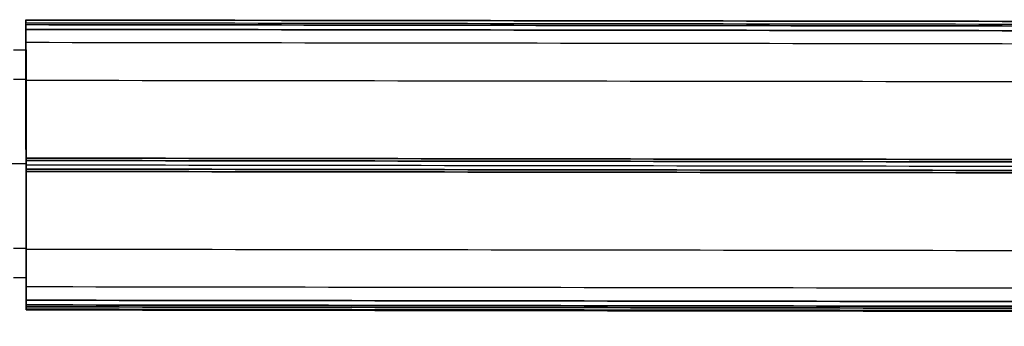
# Model space of a CAD drawing. Header units: millimetres. Extents: x 15 to 1318, y 640 to 671.
# Tile 91 of 256: x 66 to 165, y 640 to 671. Entities that reach past the tile are written whole.
import ezdxf

# ---------------------------------------------------------------- set-up
doc = ezdxf.new("R2010")
doc.units = ezdxf.units.MM
doc.layers.add('LUZ', color=7, linetype='Continuous')
doc.layers.add('METAL NEGRO', color=7, linetype='Continuous')

msp = doc.modelspace()

# ---------------------------------------------------------------- linework, layer by layer
at = {"layer": 'LUZ'}
for p, q in [((66.412, 668.376, 16.16), (66.419, 664.555, 16.16)), ((66.435, 656.017, -0.659), (66.435, 656.017, 7.66)), ((66.435, 656.017, 24.66), (66.435, 656.017, 32.979)), ((66.451, 647.555, 16.16), (66.458, 643.735, 16.16))]:
    msp.add_line(p, q, dxfattribs=at)
for points, weights in [([(66.409, 670.19, 7.5), (66.408, 670.69, 7.5), (66.408, 670.69, 8)], [1, 0.707106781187, 1]), ([(66.408, 670.623, 24.071), (66.408, 670.69, 24.187), (66.408, 670.69, 24.321)], [1, 0.965925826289, 1]), ([(66.409, 670.19, 24.821), (66.408, 670.69, 24.821), (66.408, 670.69, 24.321)], [1, 0.707106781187, 1]), ([(66.408, 670.623, 8.25), (66.408, 670.69, 8.134), (66.408, 670.69, 8)], [1, 0.965925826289, 1]), ([(66.412, 668.376, 16.16), (66.412, 668.376, 20.179), (66.409, 670.386, 23.66)], [1, 0.965925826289, 1]), ([(66.412, 668.376, 16.16), (66.412, 668.376, 12.141), (66.409, 670.386, 8.66)], [1, 0.965925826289, 1]), ([(66.41, 669.716, 7.5), (66.426, 661.055, 7.5), (66.434, 656.725)], [1, 0.866025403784, 1]), ([(66.434, 656.725, 32.321), (66.426, 661.055, 24.821), (66.41, 669.716, 24.821)], [1, 0.866025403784, 1]), ([(66.436, 655.386), (66.444, 651.055, 7.5), (66.46, 642.395, 7.5)], [1, 0.866025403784, 1]), ([(66.46, 642.395, 24.821), (66.444, 651.055, 24.821), (66.436, 655.386, 32.321)], [1, 0.866025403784, 1]), ([(66.461, 641.725, 8.66), (66.453, 646.055, 16.16), (66.461, 641.725, 23.66)], [1, 0.866025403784, 1])]:
    msp.add_rational_spline(points, weights, degree=2, dxfattribs=at)
for points in [[(66.408, 670.69, 8), (1266.362, 669.03, 8)], [(66.408, 670.69, 24.321), (1266.362, 669.03, 24.321)], [(1266.362, 668.963, 24.071), (66.408, 670.623, 24.071)], [(66.408, 670.623, 24.071), (66.409, 670.386, 23.66)], [(66.409, 670.386, 8.66), (66.408, 670.623, 8.25)], [(1266.362, 668.963, 8.25), (66.408, 670.623, 8.25)], [(66.409, 670.386, 23.66), (1266.363, 668.727, 23.66)], [(66.409, 670.386, 8.66), (1266.363, 668.727, 8.66)], [(1266.363, 668.53, 7.5), (66.409, 670.19, 7.5)], [(66.41, 669.716, 24.821), (66.409, 670.19, 24.821)], [(66.409, 670.19, 7.5), (66.41, 669.716, 7.5)], [(1266.363, 668.53, 24.821), (66.409, 670.19, 24.821)], [(66.409, 670.19, 7.5), (664.811, 669.362, 7.5)], [(1266.364, 668.057, 7.5), (66.41, 669.716, 7.5)], [(66.41, 669.716, 24.821), (1266.364, 668.057, 24.821)], [(1266.366, 666.717, 16.16), (66.412, 668.376, 16.16)], [(1266.373, 662.896, 16.16), (66.419, 664.555, 16.16)], [(66.434, 656.725), (66.434, 656.488, -0.41)], [(66.434, 656.488, 32.731), (66.434, 656.725, 32.321)], [(66.434, 656.725), (1266.388, 655.066)], [(1266.388, 655.066, 32.321), (66.434, 656.725, 32.321)], [(66.434, 656.488, 32.731), (1266.388, 654.829, 32.731)], [(1266.388, 654.829, -0.41), (66.434, 656.488, -0.41)], [(66.435, 656.055, 7.66), (1266.389, 654.396, 7.66)], [(66.435, 656.055, 24.66), (1266.389, 654.396, 24.66)], [(66.435, 656.055, 32.981), (1266.389, 654.396, 32.981)], [(66.435, 656.055, -0.66), (1266.389, 654.396, -0.66)], [(66.436, 655.622, -0.41), (66.436, 655.386)], [(66.436, 655.386, 32.321), (66.436, 655.622, 32.731)], [(1266.39, 653.963, 32.731), (66.436, 655.622, 32.731)], [(66.436, 655.622, -0.41), (1266.39, 653.963, -0.41)], [(1266.39, 653.726), (66.436, 655.386)], [(66.436, 655.386, 32.321), (1266.39, 653.726, 32.321)], [(66.451, 647.555, 16.16), (1266.405, 645.896, 16.16)], [(1266.412, 642.076, 16.16), (66.458, 643.735, 16.16)], [(66.46, 642.395, 7.5), (66.461, 641.921, 7.5)], [(66.461, 641.921, 24.821), (66.46, 642.395, 24.821)], [(66.46, 642.395, 7.5), (1266.414, 640.736, 7.5)], [(1266.414, 640.736, 24.821), (66.46, 642.395, 24.821)], [(66.461, 641.921, 24.821), (1266.415, 640.262, 24.821)], [(1266.415, 640.262, 7.5), (66.461, 641.921, 7.5)], [(66.461, 641.921, 24.821), (1266.415, 640.262, 24.821)], [(66.462, 641.488, 8.25), (66.461, 641.725, 8.66)], [(66.461, 641.725, 23.66), (66.462, 641.488, 24.071)], [(1266.415, 640.066, 8.66), (66.461, 641.725, 8.66)], [(66.461, 641.725, 23.66), (1266.415, 640.066, 23.66)], [(1266.416, 639.829, 24.071), (66.462, 641.488, 24.071)], [(66.462, 641.488, 8.25), (1266.416, 639.829, 8.25)], [(66.462, 641.421, 24.321), (1266.416, 639.762, 24.321)], [(66.462, 641.421, 8), (1266.416, 639.762, 8)]]:
    msp.add_open_spline(points, degree=1, dxfattribs=at)
for points, weights, knots in [([(66.419, 664.555, 16.16), (66.419, 664.555, 7.66), (66.435, 656.055, 7.66), (66.451, 647.555, 7.66), (66.451, 647.555, 16.16)], [1, 0.707106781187, 1, 0.707106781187, 1], [0, 0, 0, 17.000101, 17.000101, 34.000202, 34.000202, 34.000202]), ([(66.419, 664.555, 16.16), (66.419, 664.555, 24.66), (66.435, 656.055, 24.66), (66.451, 647.555, 24.66), (66.451, 647.555, 16.16)], [1, 0.707106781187, 1, 0.707106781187, 1], [-34.000202, -34.000202, -34.000202, -17.000101, -17.000101, 0, 0, 0]), ([(66.436, 655.622, 32.731), (66.435, 655.767, 32.981), (66.435, 656.055, 32.981), (66.434, 656.344, 32.981), (66.434, 656.488, 32.731)], [1, 0.866025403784, 1, 0.866025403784, 1], [-1.154709, -1.154709, -1.154709, -0.577355, -0.577355, 0, 0, 0]), ([(66.434, 656.488, -0.41), (66.434, 656.344, -0.66), (66.435, 656.055, -0.66), (66.435, 655.767, -0.66), (66.436, 655.622, -0.41)], [1, 0.866025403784, 1, 0.866025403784, 1], [-1.154709, -1.154709, -1.154709, -0.577355, -0.577355, 0, 0, 0]), ([(66.462, 641.488, 24.071), (66.462, 641.344, 24.321), (66.462, 641.488, 24.571), (66.462, 641.633, 24.821), (66.461, 641.921, 24.821)], [1, 0.866025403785, 1, 0.866025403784, 1], [-1.154707, -1.154707, -1.154707, -0.577355, -0.577355, 0, 0, 0]), ([(66.461, 641.921, 7.5), (66.462, 641.633, 7.5), (66.462, 641.488, 7.75), (66.462, 641.344, 8), (66.462, 641.488, 8.25)], [1, 0.866025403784, 1, 0.866025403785, 1], [-1.154707, -1.154707, -1.154707, -0.577352, -0.577352, 0, 0, 0])]:
    msp.add_rational_spline(points, weights, degree=2, knots=knots, dxfattribs=at)
at = {"layer": 'METAL NEGRO'}
for p, q in [((66.435, 664.655, 16.16), (66.435, 667.655, 16.16)), ((66.435, 656.155, 24.66), (61.185, 656.155, 24.66)), ((66.435, 656.155, 4.66), (61.185, 656.155, 4.66)), ((66.435, 656.155, 27.66), (61.185, 656.155, 27.66)), ((66.435, 656.155, 7.66), (61.185, 656.155, 7.66)), ((66.435, 656.155, 4.66), (66.435, 656.155, 7.66)), ((66.435, 656.155, 24.66), (66.435, 656.155, 27.66)), ((66.435, 644.655, 16.16), (66.435, 647.655, 16.16))]:
    msp.add_line(p, q, dxfattribs=at)
at = {"layer": 'METAL NEGRO', "extrusion": (-1, 0, 0)}
for radius, start, end in [(11.5, 180, 0), (11.5, 0, 180), (8.5, 0, 180), (8.5, 180, 0)]:
    msp.add_arc((-656.155, 16.16, -66.435), radius, start, end, dxfattribs=at)
at = {"layer": 'METAL NEGRO'}
for points in [[(65.185, 667.655, 16.16), (66.435, 667.655, 16.16)], [(66.435, 664.655, 16.16), (65.185, 664.655, 16.16)], [(65.185, 647.655, 16.16), (66.435, 647.655, 16.16)], [(66.435, 644.655, 16.16), (65.185, 644.655, 16.16)]]:
    msp.add_open_spline(points, degree=1, dxfattribs=at)

doc.saveas('drawing.dxf')
